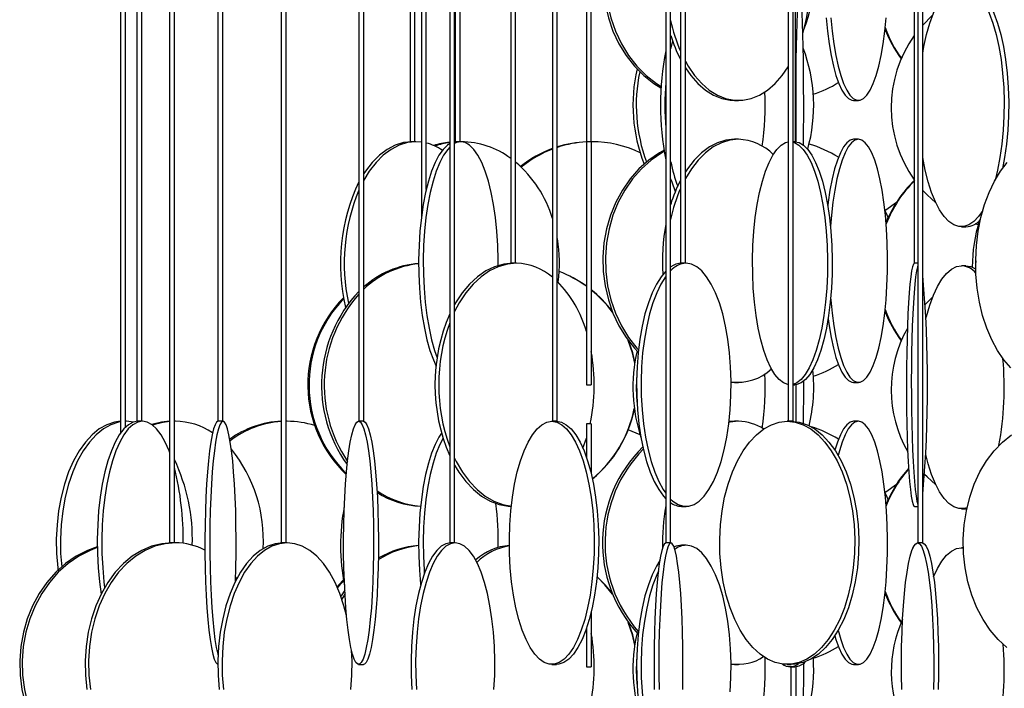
# Model space of a CAD drawing. Header units: millimetres. Extents: x 689 to 2936, y 194 to 2979.
# Tile 19 of 44: x 698 to 900, y 2307 to 2445. Entities that reach past the tile are written whole.
import ezdxf

# ---------------------------------------------------------------- set-up
doc = ezdxf.new("R2010")
doc.units = ezdxf.units.MM

msp = doc.modelspace()

# ---------------------------------------------------------------- linework, layer by layer
at = {"color": 7, "linetype": 'Continuous', "lineweight": 25}
for p, q in [((718.51, 2938.99), (718.51, 2359.6)), ((719.51, 2360.78), (719.51, 2938.99)), ((721.89, 2938.99), (721.89, 2361.99)), ((722.89, 2361.99), (722.89, 2938.99)), ((728.59, 2938.99), (728.59, 2336.99)), ((729.59, 2336.99), (729.59, 2938.99)), ((738.54, 2938.99), (738.54, 2361.99)), ((739.54, 2361.99), (739.54, 2938.99)), ((751.59, 2938.99), (751.59, 2336.99)), ((752.59, 2336.99), (752.59, 2938.99)), ((767.56, 2938.99), (767.56, 2361.99)), ((768.56, 2361.99), (768.56, 2938.99)), ((778.09, 2938.99), (778.09, 2419.49)), ((779.09, 2419.49), (779.09, 2938.99)), ((780.43, 2938.99), (780.43, 2404.04)), ((781.43, 2409.66), (781.43, 2938.99)), ((786.25, 2938.99), (786.25, 2336.99)), ((787.25, 2336.99), (787.25, 2938.99)), ((787.39, 2938.99), (787.39, 2419.49)), ((788.39, 2419.49), (788.39, 2938.99)), ((798.8, 2938.99), (798.8, 2394.49)), ((799.8, 2394.49), (799.8, 2938.99)), ((807.39, 2938.99), (807.39, 2361.99)), ((808.39, 2361.99), (808.39, 2938.99)), ((814.38, 2938.99), (814.38, 2419.49)), ((815.38, 2419.49), (815.38, 2938.99)), ((830.71, 2938.99), (830.71, 2336.99)), ((831.71, 2336.99), (831.71, 2938.99)), ((833.74, 2938.99), (833.74, 2394.49)), ((834.74, 2394.49), (834.74, 2938.99)), ((855.89, 2938.99), (855.89, 2361.99)), ((856.89, 2361.99), (856.89, 2938.99)), ((857.41, 2419.49), (857.41, 2938.99)), ((881.83, 2938.99), (881.83, 2394.49)), ((882.59, 2938.99), (882.59, 2336.99)), ((883.59, 2336.99), (883.59, 2938.99)), ((844.85, 2427.99), (845.65, 2427.99)), ((869.37, 2427.99), (870.34, 2427.99)), ((779, 2419.49), (778.09, 2419.49)), ((779.09, 2419.49), (779, 2419.49)), ((779.29, 2419.49), (779.09, 2419.49)), ((780.43, 2419.41), (779.29, 2419.49)), ((787.57, 2419.49), (787.25, 2419.47)), ((788.39, 2419.49), (787.39, 2419.49)), ((788.52, 2419.49), (788.39, 2419.49)), ((788.59, 2419.49), (788.52, 2419.49)), ((815.38, 2419.49), (814.38, 2419.49)), ((814.38, 2419.49), (814.38, 2369.49)), ((815.51, 2419.49), (815.38, 2419.49)), ((815.38, 2419.49), (815.38, 2369.49)), ((845.65, 2419.99), (844.85, 2419.99)), ((857.41, 2419.49), (856.89, 2419.49)), ((870.34, 2419.99), (869.37, 2419.99)), ((891.54, 2401.99), (892.47, 2401.99)), ((894.96, 2402.38), (894.35, 2402.57)), ((799.68, 2394.49), (798.8, 2394.49)), ((799.8, 2394.49), (799.68, 2394.49)), ((800, 2394.49), (799.8, 2394.49)), ((834.74, 2394.49), (833.74, 2394.49)), ((834.89, 2394.49), (834.74, 2394.49)), ((882.59, 2394.49), (881.83, 2394.49)), ((892.47, 2393.99), (891.54, 2393.99)), ((814.38, 2369.49), (815.38, 2369.49)), ((844.15, 2370.02), (844.85, 2369.99)), ((844.85, 2369.99), (845.65, 2369.99)), ((856.89, 2369.49), (857.23, 2369.49)), ((869.37, 2369.99), (870.34, 2369.99)), ((719.71, 2361.99), (719.51, 2361.99)), ((719.71, 2361.99), (719.51, 2361.99)), ((721.18, 2361.84), (719.71, 2361.99)), ((721.89, 2361.99), (721.89, 2361.98)), ((722.89, 2361.99), (721.89, 2361.99)), ((723.03, 2361.99), (722.89, 2361.99)), ((729.8, 2361.99), (729.59, 2361.99)), ((729.8, 2361.99), (729.59, 2361.99)), ((738.54, 2361.99), (738.54, 2361.98)), ((739.54, 2361.99), (738.54, 2361.99)), ((739.59, 2361.99), (739.54, 2361.99)), ((752.77, 2361.99), (752.59, 2361.99)), ((752.77, 2361.99), (752.59, 2361.99)), ((767.56, 2361.99), (767.5, 2361.99)), ((768.56, 2361.99), (767.56, 2361.99)), ((807.39, 2361.99), (807.25, 2361.99)), ((808.39, 2361.99), (807.39, 2361.99)), ((815.38, 2361.49), (814.38, 2361.49)), ((814.38, 2361.49), (814.38, 2354.62)), ((815.38, 2361.49), (815.38, 2351.17)), ((844.85, 2361.99), (843.72, 2361.92)), ((845.65, 2361.99), (844.85, 2361.99)), ((855.89, 2361.99), (855.7, 2361.99)), ((856.89, 2361.99), (855.89, 2361.99)), ((870.34, 2361.99), (869.37, 2361.99)), ((813.66, 2356.48), (814.38, 2358.54)), ((833.96, 2344.49), (834.89, 2344.49)), ((881.87, 2344.49), (882.59, 2344.49)), ((891.54, 2343.99), (892.47, 2343.99)), ((892.65, 2343.99), (892.47, 2343.99)), ((729.44, 2336.99), (728.59, 2336.99)), ((729.59, 2336.99), (729.44, 2336.99)), ((729.8, 2336.99), (729.59, 2336.99)), ((752.51, 2336.99), (751.59, 2336.99)), ((752.59, 2336.99), (752.51, 2336.99)), ((752.78, 2336.99), (752.59, 2336.99)), ((787.25, 2336.99), (786.25, 2336.99)), ((787.38, 2336.99), (787.25, 2336.99)), ((831.71, 2336.99), (830.71, 2336.99)), ((831.76, 2336.99), (831.71, 2336.99)), ((834.89, 2336.49), (833.96, 2336.49)), ((882.59, 2336.99), (882.52, 2336.99)), ((883.59, 2336.99), (882.59, 2336.99)), ((891.93, 2335.99), (891.54, 2335.99)), ((891.54, 2335.99), (891.93, 2335.96)), ((742.46, 2329.65), (742.19, 2330.02)), ((815.38, 2322.81), (815.38, 2311.49)), ((814.38, 2319.36), (814.38, 2311.49)), ((767.5, 2311.99), (768.5, 2311.99)), ((807.25, 2311.99), (808.19, 2311.99)), ((844.15, 2312.02), (844.85, 2311.99)), ((844.85, 2311.99), (845.65, 2311.99)), ((855.7, 2311.99), (856.53, 2311.99)), ((869.37, 2311.99), (870.34, 2311.99)), ((814.38, 2311.49), (815.38, 2311.49)), ((856.28, 2311.49), (857.23, 2311.49))]:
    msp.add_line(p, q, dxfattribs=at)
at = {"color": 7, "linetype": 'Continuous', "lineweight": 25, "flags": 128}
for points in [[(830.71, 2475.96), (829.39, 2475.23), (827.21, 2473.72), (825.19, 2471.93), (823.37, 2469.86), (821.77, 2467.56), (820.42, 2465.06), (819.33, 2462.38), (818.52, 2459.58), (817.99, 2456.68), (817.77, 2453.73), (817.84, 2450.77), (818.22, 2447.84), (818.89, 2444.98), (819.84, 2442.24), (821.06, 2439.64), (822.54, 2437.24), (824.25, 2435.05), (826.17, 2433.12), (828.28, 2431.46), (829.72, 2430.55)], [(830.71, 2475.69), (829.91, 2475.23), (827.72, 2473.72), (825.71, 2471.93), (823.89, 2469.86), (822.29, 2467.56), (820.93, 2465.06), (819.84, 2462.38), (819.03, 2459.58), (818.51, 2456.68), (818.28, 2453.73), (818.36, 2450.77), (818.73, 2447.84), (819.4, 2444.98), (820.36, 2442.24), (821.58, 2439.64), (823.06, 2437.24), (824.77, 2435.05), (826.69, 2433.12), (828.79, 2431.46), (829.74, 2430.85)], [(858.26, 2451.99), (858.17, 2451.81), (858.07, 2451.29), (857.98, 2450.42), (857.89, 2449.23), (857.8, 2447.72), (857.73, 2445.93), (857.66, 2443.86), (857.59, 2441.56), (857.54, 2439.06), (857.5, 2436.38), (857.47, 2433.58), (857.45, 2430.68), (857.44, 2427.73), (857.44, 2424.77), (857.46, 2421.84), (857.48, 2419.48)], [(859.05, 2418.79), (859.05, 2418.98), (859.07, 2421.84), (859.09, 2424.77), (859.09, 2427.73), (859.08, 2430.68), (859.06, 2433.58), (859.03, 2436.38), (858.99, 2439.06), (858.94, 2441.56), (858.87, 2443.86), (858.8, 2445.93), (858.73, 2447.72), (858.64, 2449.23), (858.55, 2450.42), (858.46, 2451.29), (858.36, 2451.81), (858.26, 2451.99)], [(883.59, 2437.7), (883.83, 2439.06), (884.39, 2441.56), (885.04, 2443.86), (885.79, 2445.93), (886.62, 2447.72), (887.52, 2449.23), (888.47, 2450.42), (889.47, 2451.29), (890.5, 2451.81), (891.54, 2451.99)], [(891.54, 2451.99), (892.58, 2451.81), (893.6, 2451.29), (894.6, 2450.42), (895.55, 2449.23), (896.45, 2447.72), (897.28, 2445.93), (898.03, 2443.86), (898.68, 2441.56), (899.24, 2439.06), (899.69, 2436.38), (900.02, 2433.58), (900.24, 2430.68), (900.33, 2427.73), (900.3, 2424.77), (900.15, 2421.84), (899.87, 2418.98), (899.48, 2416.24), (898.98, 2413.64), (898.47, 2411.61)], [(892.47, 2451.99), (893.51, 2451.81), (894.54, 2451.29), (895.54, 2450.42), (896.49, 2449.23), (897.39, 2447.72), (898.22, 2445.93), (898.96, 2443.86), (899.62, 2441.56), (900.18, 2439.06), (900.63, 2436.38), (900.96, 2433.58), (901.17, 2430.68), (901.27, 2427.73), (901.24, 2424.77), (901.08, 2421.84), (900.81, 2418.98), (900.41, 2416.24), (899.99, 2413.99)], [(883.59, 2443.49), (885.54, 2445.43), (885.62, 2445.5)], [(863.69, 2444.98), (863.96, 2442.24), (864.3, 2439.64), (864.71, 2437.24), (865.19, 2435.05), (865.73, 2433.12), (866.32, 2431.46), (866.95, 2430.11), (867.62, 2429.08), (868.31, 2428.38), (869.02, 2428.03), (869.37, 2427.99)], [(864.66, 2444.98), (864.93, 2442.24), (865.27, 2439.64), (865.68, 2437.24), (866.16, 2435.05), (866.7, 2433.12), (867.29, 2431.46), (867.93, 2430.11), (868.59, 2429.08), (869.28, 2428.38), (869.99, 2428.03), (870.7, 2428.03), (871.41, 2428.38), (872.1, 2429.08), (872.76, 2430.11), (873.4, 2431.46), (873.99, 2433.12), (874.52, 2435.05), (875, 2437.24), (875.42, 2439.64), (875.76, 2442.24), (876.03, 2444.98)], [(832.1, 2440.23), (831.81, 2439.06), (831.71, 2438.62)], [(834.74, 2436.06), (835.32, 2435.05), (836.65, 2433.12), (838.11, 2431.46), (839.67, 2430.11), (841.32, 2429.08), (843.03, 2428.38), (844.77, 2428.03), (846.53, 2428.03), (848.28, 2428.38), (849.99, 2429.08), (851.63, 2430.11), (853.2, 2431.46), (854.65, 2433.12), (855.89, 2434.9)], [(834.74, 2434.69), (835.85, 2433.12), (837.31, 2431.46), (838.87, 2430.11), (840.52, 2429.08), (842.23, 2428.38), (843.97, 2428.03), (844.85, 2427.99)], [(779.29, 2419.49), (777.55, 2419.31), (775.84, 2418.79), (774.17, 2417.92), (772.58, 2416.73), (771.08, 2415.22), (769.7, 2413.43), (768.56, 2411.57)], [(778.48, 2419.49), (776.74, 2419.31), (775.03, 2418.79), (773.36, 2417.92), (771.77, 2416.73), (770.27, 2415.22), (768.89, 2413.43), (768.56, 2412.93)], [(788.52, 2419.49), (787.61, 2419.31), (787.25, 2419.15)], [(796.25, 2394.05), (796.24, 2395.23), (796.16, 2398.18), (795.97, 2401.08), (795.68, 2403.88), (795.29, 2406.56), (794.8, 2409.06), (794.22, 2411.36), (793.56, 2413.43), (792.84, 2415.22), (792.05, 2416.73), (791.21, 2417.92), (790.34, 2418.79), (789.43, 2419.31), (788.52, 2419.49)], [(845.65, 2419.99), (843.9, 2419.81), (842.17, 2419.29), (840.49, 2418.42), (838.88, 2417.23), (837.37, 2415.72), (835.97, 2413.93), (834.74, 2411.92)], [(844.85, 2419.99), (843.09, 2419.81), (841.36, 2419.29), (839.68, 2418.42), (838.08, 2417.23), (836.56, 2415.72), (835.17, 2413.93), (834.74, 2413.28)], [(855.89, 2369.52), (855.82, 2369.53), (854.92, 2369.88), (854.03, 2370.58), (853.17, 2371.61), (852.35, 2372.96), (851.59, 2374.62), (850.9, 2376.55), (850.28, 2378.74), (849.75, 2381.14), (849.31, 2383.74), (848.96, 2386.48), (848.72, 2389.34), (848.59, 2392.27), (848.56, 2395.23), (848.64, 2398.18), (848.83, 2401.08), (849.12, 2403.88), (849.52, 2406.56), (850.01, 2409.06), (850.58, 2411.36), (851.24, 2413.43), (851.97, 2415.22), (852.75, 2416.73), (853.59, 2417.92), (854.47, 2418.79), (855.37, 2419.31), (855.89, 2419.46)], [(856.89, 2419.41), (857.2, 2419.31), (858.1, 2418.79), (858.97, 2417.92), (859.81, 2416.73), (860.6, 2415.22), (861.33, 2413.43), (861.98, 2411.36), (862.56, 2409.06), (863.05, 2406.56), (863.44, 2403.88), (863.73, 2401.08), (863.92, 2398.18), (864, 2395.23), (863.98, 2392.27), (863.84, 2389.34), (863.6, 2386.48), (863.26, 2383.74), (862.82, 2381.14), (862.28, 2378.74), (861.66, 2376.55), (860.97, 2374.62), (860.21, 2372.96), (859.4, 2371.61), (858.54, 2370.58), (857.65, 2369.88), (856.89, 2369.57)], [(857.23, 2419.49), (858.15, 2419.31), (859.05, 2418.79), (859.92, 2417.92), (860.76, 2416.73), (861.55, 2415.22), (862.28, 2413.43), (862.93, 2411.36), (863.51, 2409.06), (864, 2406.56), (864.39, 2403.88), (864.69, 2401.08), (864.87, 2398.18), (864.96, 2395.23), (864.93, 2392.27), (864.79, 2389.34), (864.55, 2386.48), (864.21, 2383.74), (863.77, 2381.14), (863.23, 2378.74), (862.61, 2376.55), (861.92, 2374.62), (861.16, 2372.96), (860.35, 2371.61), (859.49, 2370.58), (858.6, 2369.88), (857.69, 2369.53), (857.23, 2369.49)], [(869.37, 2419.99), (868.66, 2419.81), (867.96, 2419.29), (867.28, 2418.42), (866.63, 2417.23), (866.02, 2415.72), (865.46, 2413.93), (864.95, 2411.86), (864.5, 2409.56), (864.12, 2407.06), (864.03, 2406.37)], [(870.34, 2419.99), (869.63, 2419.81), (868.93, 2419.29), (868.26, 2418.42), (867.6, 2417.23), (866.99, 2415.72), (866.43, 2413.93), (865.92, 2411.86), (865.47, 2409.56), (865.09, 2407.06), (864.78, 2404.38), (864.59, 2402.1)], [(864.63, 2387.31), (864.66, 2386.98), (864.93, 2384.24), (865.27, 2381.64), (865.68, 2379.24), (866.16, 2377.05), (866.7, 2375.12), (867.29, 2373.46), (867.93, 2372.11), (868.59, 2371.08), (869.28, 2370.38), (869.99, 2370.03), (870.7, 2370.03), (871.41, 2370.38), (872.1, 2371.08), (872.76, 2372.11), (873.4, 2373.46), (873.99, 2375.12), (874.52, 2377.05), (875, 2379.24), (875.42, 2381.64), (875.76, 2384.24), (876.03, 2386.98), (876.22, 2389.84), (876.32, 2392.77), (876.34, 2395.73), (876.28, 2398.68), (876.13, 2401.58), (875.9, 2404.38), (875.6, 2407.06), (875.22, 2409.56), (874.77, 2411.86), (874.26, 2413.93), (873.7, 2415.72), (873.08, 2417.23), (872.43, 2418.42), (871.75, 2419.29), (871.05, 2419.81), (870.34, 2419.99), (870.34, 2419.99)], [(786.25, 2419.12), (785.76, 2418.79), (784.88, 2417.92), (784.04, 2416.73), (783.25, 2415.22), (782.53, 2413.43), (781.87, 2411.36), (781.29, 2409.06), (780.8, 2406.56), (780.41, 2403.88), (780.12, 2401.08), (779.93, 2398.18), (779.85, 2395.23), (779.88, 2392.27), (780.01, 2389.34), (780.25, 2386.48), (780.6, 2383.74), (781.04, 2381.14), (781.57, 2378.74), (782.19, 2376.55), (782.88, 2374.62), (783.44, 2373.36)], [(786.25, 2418.38), (785.83, 2417.92), (784.99, 2416.73), (784.21, 2415.22), (783.48, 2413.43), (782.82, 2411.36), (782.24, 2409.06), (781.76, 2406.56), (781.36, 2403.88), (781.07, 2401.08), (780.88, 2398.18), (780.8, 2395.23), (780.83, 2392.27), (780.96, 2389.34), (781.2, 2386.48), (781.55, 2383.74), (781.99, 2381.14), (782.52, 2378.74), (783.14, 2376.55), (783.65, 2375.07)], [(830.35, 2417.77), (829.39, 2417.23), (827.21, 2415.72), (825.19, 2413.93), (823.37, 2411.86), (821.77, 2409.56), (820.42, 2407.06), (819.33, 2404.38), (818.52, 2401.58), (817.99, 2398.68), (817.77, 2395.73), (817.84, 2392.77), (818.22, 2389.84), (818.89, 2386.98), (819.84, 2384.24), (821.06, 2381.64), (822.54, 2379.24), (824.25, 2377.05), (825.04, 2376.2)], [(830.39, 2417.51), (829.91, 2417.23), (827.72, 2415.72), (825.71, 2413.93), (823.89, 2411.86), (822.29, 2409.56), (820.93, 2407.06), (819.84, 2404.38), (819.03, 2401.58), (818.51, 2398.68), (818.28, 2395.73), (818.36, 2392.77), (818.73, 2389.84), (819.4, 2386.98), (820.36, 2384.24), (821.58, 2381.64), (823.06, 2379.24), (824.77, 2377.05), (825.09, 2376.69)], [(895.95, 2405.36), (895.08, 2404.11), (894.11, 2403.08), (893.09, 2402.38), (892.06, 2402.03), (891.01, 2402.03), (889.98, 2402.38), (888.97, 2403.08), (887.99, 2404.11), (887.06, 2405.46), (886.2, 2407.12), (885.41, 2409.05), (884.7, 2411.24), (884.1, 2413.64), (883.59, 2416.24), (883.59, 2416.27)], [(901.71, 2372.96), (900.26, 2374.62), (898.94, 2376.55), (897.77, 2378.74), (896.75, 2381.14), (895.91, 2383.74), (895.26, 2386.48), (894.8, 2389.34), (894.54, 2392.27), (894.49, 2395.23), (894.65, 2398.18), (895.01, 2401.08), (895.56, 2403.88), (896.31, 2406.56), (897.24, 2409.06), (898.34, 2411.36), (899.59, 2413.43), (900.97, 2415.22)], [(831.71, 2411.89), (831.93, 2411.24), (832.67, 2409.25)], [(886.29, 2406.91), (884.48, 2408.55), (883.59, 2409.49)], [(875.82, 2405.37), (875.96, 2405.46), (878.2, 2407.07)], [(876.45, 2403.84), (876.24, 2404.38), (875.8, 2405.41)], [(894.49, 2394.97), (894.46, 2394.23), (894.46, 2393.34)], [(800, 2394.49), (798.11, 2394.31), (796.25, 2393.79), (794.44, 2392.92), (792.7, 2391.73), (791.07, 2390.22), (789.57, 2388.43), (788.21, 2386.36), (787.25, 2384.56)], [(799.24, 2394.49), (797.35, 2394.31), (795.48, 2393.79), (793.67, 2392.92), (791.94, 2391.73), (790.3, 2390.22), (788.8, 2388.43), (787.44, 2386.36), (787.25, 2386.03)], [(830.71, 2392.9), (829.73, 2391.73), (828.79, 2390.22), (827.91, 2388.43), (827.13, 2386.36), (826.43, 2384.06), (825.85, 2381.56), (825.38, 2378.88), (825.03, 2376.08), (824.8, 2373.18), (824.7, 2370.23), (824.73, 2367.27), (824.9, 2364.34), (825.19, 2361.48), (825.6, 2358.74), (826.13, 2356.14), (826.77, 2353.74), (827.51, 2351.55), (828.34, 2349.62), (829.25, 2347.96), (830.23, 2346.61), (830.71, 2346.07)], [(831.71, 2346), (832.19, 2345.58), (833.25, 2344.88), (834.34, 2344.53), (835.44, 2344.53), (836.53, 2344.88), (837.6, 2345.58), (838.63, 2346.61), (839.6, 2347.96), (840.51, 2349.62), (841.34, 2351.55), (842.09, 2353.74), (842.73, 2356.14), (843.26, 2358.74), (843.67, 2361.48), (843.96, 2364.34), (844.12, 2367.27), (844.15, 2370.23), (844.05, 2373.18), (843.83, 2376.08), (843.48, 2378.88), (843, 2381.56), (842.42, 2384.06), (841.73, 2386.36), (840.94, 2388.43), (840.07, 2390.22), (839.12, 2391.73), (838.12, 2392.92), (837.07, 2393.79), (835.99, 2394.31), (834.89, 2394.49), (834.89, 2394.49)], [(881.87, 2394.49), (881.67, 2394.31), (881.48, 2393.79), (881.3, 2392.92), (881.12, 2391.73), (880.95, 2390.22), (880.8, 2388.43), (880.66, 2386.36), (880.54, 2384.06), (880.43, 2381.56), (880.35, 2378.88), (880.29, 2376.08), (880.25, 2373.18), (880.23, 2370.23), (880.24, 2367.27), (880.27, 2364.34), (880.32, 2361.48), (880.39, 2358.74), (880.48, 2356.14), (880.6, 2353.74), (880.73, 2351.55), (880.87, 2349.62), (881.04, 2347.96), (881.21, 2346.61), (881.39, 2345.58), (881.58, 2344.88), (881.77, 2344.53), (881.87, 2344.49)], [(882.59, 2394.12), (882.48, 2393.79), (882.3, 2392.92), (882.12, 2391.73), (881.95, 2390.22), (881.8, 2388.43), (881.66, 2386.36), (881.54, 2384.06), (881.43, 2381.56), (881.35, 2378.88), (881.29, 2376.08), (881.25, 2373.18), (881.23, 2370.23), (881.24, 2367.27), (881.26, 2364.34), (881.32, 2361.48), (881.39, 2358.74), (881.48, 2356.14), (881.59, 2353.74), (881.73, 2351.55), (881.87, 2349.62), (882.03, 2347.96), (882.21, 2346.61), (882.39, 2345.58), (882.58, 2344.88), (882.59, 2344.85)], [(884.24, 2382.97), (884.39, 2383.56), (885.04, 2385.86), (885.79, 2387.93), (886.62, 2389.72), (887.52, 2391.23), (888.47, 2392.42), (889.47, 2393.29), (890.5, 2393.81), (891.54, 2393.99)], [(892.47, 2393.99), (893.51, 2393.81), (894.46, 2393.34)], [(830.71, 2391.8), (830.66, 2391.73), (829.72, 2390.22), (828.84, 2388.43), (828.06, 2386.36), (827.36, 2384.06), (826.78, 2381.56), (826.31, 2378.88), (825.95, 2376.08), (825.73, 2373.18), (825.63, 2370.23), (825.66, 2367.27), (825.82, 2364.34), (826.11, 2361.48), (826.53, 2358.74), (827.06, 2356.14), (827.7, 2353.74), (828.44, 2351.55), (829.27, 2349.62), (830.18, 2347.96), (830.71, 2347.17)], [(884.09, 2386.03), (885.54, 2387.43), (885.62, 2387.5)], [(864.1, 2383.04), (864.3, 2381.64), (864.71, 2379.24), (865.19, 2377.05), (865.73, 2375.12), (866.32, 2373.46), (866.95, 2372.11), (867.62, 2371.08), (868.31, 2370.38), (869.02, 2370.03), (869.37, 2369.99)], [(824.32, 2373.93), (823.83, 2376.08), (823, 2378.6)], [(824.34, 2374.13), (823.9, 2376.08), (823.13, 2378.42)], [(857.44, 2369.5), (857.44, 2366.77), (857.46, 2363.84), (857.47, 2361.93)], [(859.05, 2361.57), (859.07, 2363.84), (859.09, 2366.77), (859.09, 2369.73), (859.09, 2370.22)], [(718.51, 2361.98), (717.26, 2361.81), (715.68, 2361.29), (714.14, 2360.42), (712.67, 2359.23), (711.28, 2357.72), (710, 2355.93), (708.85, 2353.86), (707.83, 2351.56), (706.98, 2349.06), (706.28, 2346.38), (705.77, 2343.58), (705.44, 2340.68), (705.29, 2337.73), (705.34, 2334.77), (705.58, 2331.84), (705.64, 2331.36)], [(718.51, 2361.89), (718.1, 2361.81), (716.52, 2361.29), (714.98, 2360.42), (713.51, 2359.23), (712.12, 2357.72), (710.84, 2355.93), (709.69, 2353.86), (708.67, 2351.56), (707.82, 2349.06), (707.12, 2346.38), (706.61, 2343.58), (706.28, 2340.68), (706.13, 2337.73), (706.18, 2334.77), (706.4, 2332.05)], [(722.09, 2361.99), (721.1, 2361.81), (720.12, 2361.29), (719.17, 2360.42), (718.26, 2359.23), (717.41, 2357.72), (716.62, 2355.93), (715.91, 2353.86), (715.28, 2351.56), (714.76, 2349.06), (714.33, 2346.38), (714.01, 2343.58), (713.81, 2340.68), (713.72, 2337.73), (713.75, 2334.77), (713.89, 2331.84), (714.16, 2328.98), (714.5, 2326.43)], [(723.03, 2361.99), (722.04, 2361.81), (721.06, 2361.29), (720.11, 2360.42), (719.21, 2359.23), (718.35, 2357.72), (717.56, 2355.93), (716.85, 2353.86), (716.23, 2351.56), (715.7, 2349.06), (715.27, 2346.38), (714.95, 2343.58), (714.75, 2340.68), (714.66, 2337.73), (714.69, 2334.77), (714.84, 2331.84), (715.1, 2328.98), (715.24, 2327.8)], [(728.59, 2355.66), (728.49, 2355.93), (727.7, 2357.72), (726.85, 2359.23), (725.94, 2360.42), (724.99, 2361.29), (724.02, 2361.81), (723.03, 2361.99)], [(728.59, 2361.98), (726.97, 2361.81), (724.95, 2361.32)], [(738.59, 2361.99), (738.27, 2361.81), (737.96, 2361.29), (737.65, 2360.42), (737.36, 2359.23), (737.08, 2357.72), (736.82, 2355.93), (736.59, 2353.86), (736.39, 2351.56), (736.22, 2349.06), (736.08, 2346.38), (735.98, 2343.58), (735.91, 2340.68), (735.88, 2337.73), (735.89, 2334.77), (735.94, 2331.84), (736.02, 2328.98), (736.15, 2326.24), (736.3, 2323.64), (736.49, 2321.24), (736.71, 2319.05), (736.95, 2317.12), (737.22, 2315.46), (737.5, 2314.11), (737.8, 2313.08), (738.12, 2312.38), (738.43, 2312.03), (738.55, 2311.99)], [(739.59, 2361.99), (739.27, 2361.81), (738.95, 2361.29), (738.64, 2360.42), (738.35, 2359.23), (738.07, 2357.72), (737.82, 2355.93), (737.59, 2353.86), (737.38, 2351.56), (737.21, 2349.06), (737.08, 2346.38), (736.97, 2343.58), (736.91, 2340.68), (736.88, 2337.73), (736.89, 2334.77), (736.93, 2331.84), (737.02, 2328.98), (737.14, 2326.24), (737.3, 2323.64), (737.48, 2321.24), (737.7, 2319.05), (737.94, 2317.12), (738.21, 2315.46), (738.5, 2314.11), (738.58, 2313.77)], [(742.16, 2329.07), (742.24, 2331.84), (742.29, 2334.77), (742.3, 2337.73), (742.27, 2340.68), (742.21, 2343.58), (742.1, 2346.38), (741.96, 2349.06), (741.79, 2351.56), (741.59, 2353.86), (741.36, 2355.93), (741.1, 2357.72), (740.83, 2359.23), (740.53, 2360.42), (740.23, 2361.29), (739.91, 2361.81), (739.59, 2361.99)], [(767.5, 2361.99), (767.87, 2361.81), (768.23, 2361.29), (768.58, 2360.42), (768.91, 2359.23), (769.23, 2357.72), (769.52, 2355.93), (769.78, 2353.86), (770.01, 2351.56), (770.21, 2349.06), (770.37, 2346.38), (770.49, 2343.58), (770.56, 2340.68), (770.59, 2337.73), (770.58, 2334.77), (770.53, 2331.84), (770.43, 2328.98), (770.29, 2326.24), (770.12, 2323.64), (769.9, 2321.24), (769.66, 2319.05), (769.38, 2317.12), (769.08, 2315.46), (768.75, 2314.11), (768.41, 2313.08), (768.05, 2312.38), (767.69, 2312.03), (767.32, 2312.03), (766.96, 2312.38), (766.6, 2313.08), (766.26, 2314.11), (765.93, 2315.46), (765.63, 2317.12), (765.35, 2319.05), (765.1, 2321.24), (764.89, 2323.64), (764.71, 2326.24), (764.57, 2328.98), (764.48, 2331.84), (764.42, 2334.77), (764.41, 2337.73), (764.45, 2340.68), (764.52, 2343.58), (764.64, 2346.38), (764.8, 2349.06), (764.99, 2351.56), (765.22, 2353.86), (765.48, 2355.93), (765.78, 2357.72), (766.09, 2359.23), (766.43, 2360.42), (766.78, 2361.29), (767.14, 2361.81), (767.5, 2361.99)], [(768.5, 2361.99), (768.86, 2361.81), (769.22, 2361.29), (769.57, 2360.42), (769.91, 2359.23), (770.22, 2357.72), (770.51, 2355.93), (770.78, 2353.86), (771.01, 2351.56), (771.2, 2349.06), (771.36, 2346.38), (771.48, 2343.58), (771.55, 2340.68), (771.59, 2337.73), (771.57, 2334.77), (771.52, 2331.84), (771.42, 2328.98), (771.29, 2326.24), (771.11, 2323.64), (770.9, 2321.24), (770.65, 2319.05), (770.37, 2317.12), (770.07, 2315.46), (769.74, 2314.11), (769.4, 2313.08), (769.04, 2312.38), (768.68, 2312.03), (768.5, 2311.99)], [(807.25, 2361.99), (808.28, 2361.81), (809.3, 2361.29), (810.29, 2360.42), (811.24, 2359.23), (812.13, 2357.72), (812.95, 2355.93), (813.69, 2353.86), (814.34, 2351.56), (814.9, 2349.06), (815.34, 2346.38), (815.67, 2343.58), (815.89, 2340.68), (815.98, 2337.73), (815.95, 2334.77), (815.79, 2331.84), (815.52, 2328.98), (815.13, 2326.24), (814.63, 2323.64), (814.03, 2321.24), (813.33, 2319.05), (812.55, 2317.12), (811.69, 2315.46), (810.77, 2314.11), (809.8, 2313.08), (808.8, 2312.38), (807.77, 2312.03), (806.73, 2312.03), (805.71, 2312.38), (804.7, 2313.08), (803.73, 2314.11), (802.81, 2315.46), (801.95, 2317.12), (801.17, 2319.05), (800.47, 2321.24), (799.87, 2323.64), (799.37, 2326.24), (798.98, 2328.98), (798.71, 2331.84), (798.56, 2334.77), (798.53, 2337.73), (798.62, 2340.68), (798.83, 2343.58), (799.16, 2346.38), (799.61, 2349.06), (800.16, 2351.56), (800.81, 2353.86), (801.55, 2355.93), (802.38, 2357.72), (803.27, 2359.23), (804.21, 2360.42), (805.2, 2361.29), (806.22, 2361.81), (807.25, 2361.99)], [(808.19, 2361.99), (809.22, 2361.81), (810.24, 2361.29), (811.23, 2360.42), (812.17, 2359.23), (813.07, 2357.72), (813.89, 2355.93), (814.63, 2353.86), (815.28, 2351.56), (815.83, 2349.06), (816.28, 2346.38), (816.61, 2343.58), (816.82, 2340.68), (816.91, 2337.73), (816.88, 2334.77), (816.73, 2331.84), (816.46, 2328.98), (816.07, 2326.24), (815.57, 2323.64), (814.97, 2321.24), (814.27, 2319.05), (813.49, 2317.12), (812.63, 2315.46), (811.71, 2314.11), (810.74, 2313.08), (809.73, 2312.38), (808.71, 2312.03), (808.19, 2311.99)], [(855.7, 2361.99), (857.34, 2361.81), (858.96, 2361.29), (860.54, 2360.42), (862.04, 2359.23), (863.46, 2357.72), (864.77, 2355.93), (865.95, 2353.86), (866.99, 2351.56), (867.87, 2349.06), (868.58, 2346.38), (869.1, 2343.58), (869.44, 2340.68), (869.59, 2337.73), (869.54, 2334.77), (869.3, 2331.84), (868.86, 2328.98), (868.24, 2326.24), (867.45, 2323.64), (866.49, 2321.24), (865.38, 2319.05), (864.13, 2317.12), (862.77, 2315.46), (861.3, 2314.11), (859.76, 2313.08), (858.16, 2312.38), (856.52, 2312.03), (854.88, 2312.03), (853.24, 2312.38), (851.64, 2313.08), (850.1, 2314.11), (848.63, 2315.46), (847.27, 2317.12), (846.02, 2319.05), (844.91, 2321.24), (843.95, 2323.64), (843.15, 2326.24), (842.53, 2328.98), (842.1, 2331.84), (841.86, 2334.77), (841.81, 2337.73), (841.95, 2340.68), (842.29, 2343.58), (842.82, 2346.38), (843.53, 2349.06), (844.41, 2351.56), (845.45, 2353.86), (846.63, 2355.93), (847.94, 2357.72), (849.35, 2359.23), (850.86, 2360.42), (852.43, 2361.29), (854.05, 2361.81), (855.7, 2361.99)], [(845.65, 2361.99), (843.9, 2361.81), (843.7, 2361.77)], [(856.53, 2361.99), (858.17, 2361.81), (859.79, 2361.29), (861.37, 2360.42), (862.88, 2359.23), (864.29, 2357.72), (865.6, 2355.93), (866.78, 2353.86), (867.82, 2351.56), (868.7, 2349.06), (869.41, 2346.38), (869.93, 2343.58), (870.27, 2340.68), (870.42, 2337.73), (870.37, 2334.77), (870.13, 2331.84), (869.69, 2328.98), (869.08, 2326.24), (868.28, 2323.64), (867.32, 2321.24), (866.21, 2319.05), (864.96, 2317.12), (863.6, 2315.46), (862.13, 2314.11), (860.59, 2313.08), (858.99, 2312.38), (857.35, 2312.03), (856.53, 2311.99)], [(869.37, 2361.99), (868.66, 2361.81), (867.96, 2361.29), (867.28, 2360.42), (866.63, 2359.23), (866.02, 2357.72), (865.5, 2356.08)], [(870.34, 2361.99), (869.63, 2361.81), (868.93, 2361.29), (868.26, 2360.42), (867.6, 2359.23), (866.99, 2357.72), (866.43, 2355.93), (866.18, 2354.98)], [(866.18, 2319), (866.7, 2317.12), (867.29, 2315.46), (867.93, 2314.11), (868.59, 2313.08), (869.28, 2312.38), (869.99, 2312.03), (870.7, 2312.03), (871.41, 2312.38), (872.1, 2313.08), (872.76, 2314.11), (873.4, 2315.46), (873.99, 2317.12), (874.52, 2319.05), (875, 2321.24), (875.42, 2323.64), (875.76, 2326.24), (876.03, 2328.98), (876.22, 2331.84), (876.32, 2334.77), (876.34, 2337.73), (876.28, 2340.68), (876.13, 2343.58), (875.9, 2346.38), (875.6, 2349.06), (875.22, 2351.56), (874.77, 2353.86), (874.26, 2355.93), (873.7, 2357.72), (873.08, 2359.23), (872.43, 2360.42), (871.75, 2361.29), (871.05, 2361.81), (870.34, 2361.99), (870.34, 2361.99)], [(784.57, 2359.53), (784.04, 2358.73), (783.25, 2357.22), (782.53, 2355.43), (781.87, 2353.36), (781.29, 2351.06), (780.8, 2348.56), (780.41, 2345.88), (780.12, 2343.08), (779.93, 2340.18), (779.85, 2337.23), (779.88, 2334.27), (780.01, 2331.34), (780.25, 2328.48), (780.27, 2328.32)], [(784.87, 2358.52), (784.21, 2357.22), (783.48, 2355.43), (782.82, 2353.36), (782.24, 2351.06), (781.76, 2348.56), (781.36, 2345.88), (781.07, 2343.08), (780.88, 2340.18), (780.8, 2337.23), (780.83, 2334.27), (780.96, 2331.34), (781.01, 2330.63)], [(825.41, 2359.22), (823.79, 2359.92), (823, 2360.21)], [(900.92, 2315.46), (899.12, 2317.12), (897.47, 2319.05), (896.01, 2321.24), (894.74, 2323.64), (893.7, 2326.24), (892.88, 2328.98), (892.31, 2331.84), (891.99, 2334.77), (891.92, 2337.73), (892.12, 2340.68), (892.56, 2343.58), (893.26, 2346.38), (894.19, 2349.06), (895.35, 2351.56), (896.72, 2353.86), (898.27, 2355.93), (900, 2357.72), (901.87, 2359.23)], [(728.59, 2355.89), (728.57, 2355.93), (728.37, 2356.24)], [(787.25, 2354.42), (787.59, 2353.74), (788.87, 2351.55), (790.3, 2349.62), (791.87, 2347.96), (793.56, 2346.61), (795.34, 2345.58), (797.18, 2344.88), (798.93, 2344.54)], [(892.7, 2344.21), (892.06, 2344.03), (891.01, 2344.03), (889.98, 2344.38), (888.97, 2345.08), (887.99, 2346.11), (887.06, 2347.46), (886.2, 2349.12), (885.41, 2351.05), (884.7, 2353.24), (884.21, 2355.16)], [(787.25, 2352.95), (788.1, 2351.55), (789.54, 2349.62), (791.11, 2347.96), (792.79, 2346.61), (794.57, 2345.58), (796.41, 2344.88), (798.29, 2344.53), (798.92, 2344.49)], [(886.29, 2348.91), (884.48, 2350.55), (883.97, 2351.07)], [(875.8, 2347.36), (875.96, 2347.46), (878.2, 2349.07)], [(876.45, 2345.84), (876.24, 2346.38), (875.8, 2347.41)], [(713.72, 2336.16), (711.72, 2335.42), (709.4, 2334.23), (707.21, 2332.72), (705.19, 2330.93), (703.37, 2328.86), (701.77, 2326.56), (700.41, 2324.06), (699.32, 2321.38), (698.51, 2318.58), (697.99, 2315.68), (697.76, 2312.73), (697.84, 2309.77), (698.21, 2306.84), (698.88, 2303.98), (699.83, 2301.24), (701.06, 2298.64), (702.54, 2296.24), (704.26, 2294.05), (706.18, 2292.12), (708.29, 2290.46), (710.55, 2289.11), (712.93, 2288.08), (714.24, 2287.66)], [(729.1, 2336.99), (726.99, 2336.81), (724.9, 2336.29), (722.87, 2335.42), (720.93, 2334.23), (719.11, 2332.72), (717.42, 2330.93), (715.9, 2328.86), (714.57, 2326.56), (713.44, 2324.06), (712.52, 2321.38), (711.85, 2318.58), (711.41, 2315.68), (711.22, 2312.73), (711.28, 2309.77), (711.6, 2306.84)], [(729.8, 2336.99), (727.69, 2336.81), (725.6, 2336.29), (723.57, 2335.42), (721.63, 2334.23), (719.81, 2332.72), (718.12, 2330.93), (716.6, 2328.86), (715.27, 2326.56), (714.13, 2324.06), (713.22, 2321.38), (712.54, 2318.58), (712.11, 2315.68), (711.92, 2312.73), (711.98, 2309.77), (712.3, 2306.84)], [(751.93, 2336.99), (750.35, 2336.81), (748.79, 2336.29), (747.27, 2335.42), (745.82, 2334.23), (744.46, 2332.72), (743.2, 2330.93), (742.06, 2328.86), (741.06, 2326.56), (740.21, 2324.06), (739.53, 2321.38), (739.02, 2318.58), (738.7, 2315.68), (738.56, 2312.73), (738.6, 2309.77), (738.84, 2306.84)], [(752.78, 2336.99), (751.19, 2336.81), (749.63, 2336.29), (748.12, 2335.42), (746.67, 2334.23), (745.3, 2332.72), (744.04, 2330.93), (742.9, 2328.86), (741.9, 2326.56), (741.06, 2324.06), (740.38, 2321.38), (739.87, 2318.58), (739.54, 2315.68), (739.4, 2312.73), (739.45, 2309.77), (739.68, 2306.84)], [(765.02, 2322.05), (764.49, 2324.06), (763.65, 2326.56), (762.65, 2328.86), (761.51, 2330.93), (760.25, 2332.72), (758.89, 2334.23), (757.43, 2335.42), (755.92, 2336.29), (754.36, 2336.81), (752.78, 2336.99)], [(786.44, 2336.99), (785.47, 2336.81), (784.52, 2336.29), (783.6, 2335.42), (782.72, 2334.23), (781.89, 2332.72), (781.12, 2330.93), (780.43, 2328.86), (779.82, 2326.56), (779.3, 2324.06), (778.89, 2321.38), (778.58, 2318.58), (778.38, 2315.68), (778.29, 2312.73), (778.32, 2309.77), (778.46, 2306.84)], [(787.38, 2336.99), (786.42, 2336.81), (785.47, 2336.29), (784.55, 2335.42), (783.66, 2334.23), (782.83, 2332.72), (782.06, 2330.93), (781.37, 2328.86), (780.76, 2326.56), (780.25, 2324.06), (779.83, 2321.38), (779.52, 2318.58), (779.32, 2315.68), (779.24, 2312.73), (779.27, 2309.77), (779.41, 2306.84)], [(795.36, 2306.84), (795.5, 2309.77), (795.53, 2312.73), (795.44, 2315.68), (795.25, 2318.58), (794.94, 2321.38), (794.52, 2324.06), (794.01, 2326.56), (793.4, 2328.86), (792.7, 2330.93), (791.94, 2332.72), (791.11, 2334.23), (790.22, 2335.42), (789.3, 2336.29), (788.35, 2336.81), (787.38, 2336.99)], [(830.77, 2336.99), (830.47, 2336.81), (830.18, 2336.29), (829.9, 2335.42), (829.63, 2334.23), (829.38, 2332.72), (829.15, 2330.93), (828.94, 2328.86), (828.75, 2326.56), (828.6, 2324.06), (828.47, 2321.38), (828.37, 2318.58), (828.31, 2315.68), (828.29, 2312.73), (828.3, 2309.77), (828.34, 2306.84)], [(831.76, 2336.99), (831.47, 2336.81), (831.18, 2336.29), (830.9, 2335.42), (830.63, 2334.23), (830.38, 2332.72), (830.14, 2330.93), (829.93, 2328.86), (829.75, 2326.56), (829.59, 2324.06), (829.46, 2321.38), (829.37, 2318.58), (829.31, 2315.68), (829.28, 2312.73), (829.29, 2309.77), (829.34, 2306.84)], [(834.19, 2306.84), (834.23, 2309.77), (834.24, 2312.73), (834.21, 2315.68), (834.15, 2318.58), (834.06, 2321.38), (833.93, 2324.06), (833.78, 2326.56), (833.59, 2328.86), (833.38, 2330.93), (833.15, 2332.72), (832.89, 2334.23), (832.62, 2335.42), (832.34, 2336.29), (832.05, 2336.81), (831.76, 2336.99)], [(833.96, 2336.49), (832.87, 2336.31), (832.4, 2336.13)], [(843.96, 2306.34), (844.12, 2309.27), (844.15, 2312.23), (844.05, 2315.18), (843.83, 2318.08), (843.48, 2320.88), (843, 2323.56), (842.42, 2326.06), (841.73, 2328.36), (840.94, 2330.43), (840.07, 2332.22), (839.12, 2333.73), (838.12, 2334.92), (837.07, 2335.79), (835.99, 2336.31), (834.89, 2336.49), (834.89, 2336.49)], [(879.27, 2306.84), (879.21, 2309.77), (879.2, 2312.73), (879.24, 2315.68), (879.32, 2318.58), (879.44, 2321.38), (879.61, 2324.06), (879.82, 2326.56), (880.07, 2328.86), (880.35, 2330.93), (880.67, 2332.72), (881.01, 2334.23), (881.37, 2335.42), (881.74, 2336.29), (882.13, 2336.81), (882.52, 2336.99)], [(882.52, 2336.99), (882.92, 2336.81), (883.31, 2336.29), (883.68, 2335.42), (884.04, 2334.23), (884.38, 2332.72), (884.7, 2330.93), (884.98, 2328.86), (885.23, 2326.56), (885.44, 2324.06), (885.61, 2321.38), (885.73, 2318.58), (885.81, 2315.68), (885.85, 2312.73), (885.84, 2309.77), (885.78, 2306.84)], [(883.52, 2336.99), (883.91, 2336.81), (884.3, 2336.29), (884.67, 2335.42), (885.03, 2334.23), (885.37, 2332.72), (885.69, 2330.93), (885.97, 2328.86), (886.22, 2326.56), (886.43, 2324.06), (886.6, 2321.38), (886.72, 2318.58), (886.8, 2315.68), (886.84, 2312.73), (886.83, 2309.77), (886.77, 2306.84)], [(713.72, 2336), (712.24, 2335.42), (709.91, 2334.23), (707.73, 2332.72), (705.71, 2330.93), (703.89, 2328.86), (702.29, 2326.56), (700.93, 2324.06), (699.84, 2321.38), (699.02, 2318.58), (698.5, 2315.68), (698.28, 2312.73), (698.35, 2309.77), (698.73, 2306.84), (699.4, 2303.98), (700.35, 2301.24), (701.58, 2298.64), (703.06, 2296.24), (704.77, 2294.05), (706.69, 2292.12), (708.8, 2290.46), (711.06, 2289.11), (713.44, 2288.08), (714.25, 2287.81)], [(885.82, 2330), (886.62, 2331.72), (887.52, 2333.23), (888.47, 2334.42), (889.47, 2335.29), (890.5, 2335.81), (891.54, 2335.99)], [(829.48, 2333.37), (828.79, 2332.22), (827.91, 2330.43), (827.13, 2328.36), (826.43, 2326.06), (825.85, 2323.56), (825.38, 2320.88), (825.03, 2318.08), (824.8, 2315.18), (824.7, 2312.23), (824.73, 2309.27), (824.9, 2306.34), (825.19, 2303.48), (825.6, 2300.74), (826.13, 2298.14), (826.77, 2295.74), (827.51, 2293.55), (828.34, 2291.62), (829.25, 2289.96), (829.74, 2289.24)], [(819.68, 2326.63), (818.24, 2328.36), (816.57, 2330.02)], [(829.18, 2331.16), (828.84, 2330.43), (828.06, 2328.36), (827.36, 2326.06), (826.78, 2323.56), (826.31, 2320.88), (825.95, 2318.08), (825.73, 2315.18), (825.63, 2312.23), (825.66, 2309.27), (825.82, 2306.34), (826.11, 2303.48), (826.53, 2300.74), (827.06, 2298.14), (827.7, 2295.74), (828.44, 2293.55), (829.27, 2291.62), (829.35, 2291.44)], [(764.39, 2329.4), (763.41, 2328.36), (763.07, 2327.96)], [(764.43, 2329.19), (763.66, 2328.36), (763.15, 2327.77)], [(819.75, 2326.45), (818.17, 2328.36), (816.57, 2329.97)], [(764.66, 2327.22), (763.91, 2326.06), (763.86, 2325.99)], [(764.7, 2326.48), (764.44, 2326.06), (764.06, 2325.42)], [(824.32, 2315.93), (823.83, 2318.08), (823, 2320.6)], [(824.34, 2316.13), (823.9, 2318.08), (823.13, 2320.42)], [(865.5, 2317.89), (865.73, 2317.12), (866.32, 2315.46), (866.95, 2314.11), (867.62, 2313.08), (868.31, 2312.38), (869.02, 2312.03), (869.37, 2311.99)], [(765.87, 2306.84), (766.1, 2309.77), (766.15, 2312.73), (766.07, 2314.84)], [(859.05, 2303.57), (859.07, 2305.84), (859.09, 2308.77), (859.09, 2311.73), (859.09, 2312.22)], [(856.44, 2311.49), (856.44, 2308.77), (856.46, 2305.84), (856.47, 2303.99)], [(857.44, 2311.5), (857.44, 2308.77), (857.46, 2305.84), (857.47, 2303.93)]]:
    msp.add_lwpolyline(points, dxfattribs=at)
at = {"color": 7, "linetype": 'Continuous', "lineweight": 25}
for centre, radius, start, end in [((820.71, 2452.96), 39.8, 343.7866, 19.4178), ((832.31, 2452.99), 28.78, 338.7698, 21.2302), ((864.07, 2451.27), 33.07, 191.9054, 203.4816), ((899.29, 2451.44), 25.06, 200.4534, 216.5004), ((899.42, 2451.45), 25.06, 199.8061, 216.1927), ((859.8, 2449.97), 29.37, 197.0219, 207.4787), ((902.63, 2426.49), 25.54, 144.5188, 215.4812), ((886.71, 2426.99), 57.11, 168.6787, 191.3213), ((827.84, 2426.96), 33.31, 344.2906, 20.7309), ((857.19, 2427.01), 33.24, 167.0519, 201.3583), ((857.93, 2427.01), 33.3, 168.0725, 200.5016), ((890.48, 2426.99), 59.95, 175.4837, 184.5163), ((853.28, 2452.58), 24.6, 288.4463, 301.7796), ((792.63, 2426.97), 58.55, 351.7513, 2.7172), ((778.76, 2409.03), 10.54, 55.5886, 75.3233), ((788.05, 2402.73), 16.77, 96.1821, 107.7018), ((788.66, 2402.66), 16.84, 98.2275, 108.9035), ((788.43, 2402.05), 17.44, 53.5034, 89.4618), ((815.21, 2396.76), 22.72, 92.0966, 107.4522), ((815.52, 2396.75), 22.73, 92.8798, 108.2668), ((815.49, 2396.67), 22.82, 64.2314, 89.9452), ((845.26, 2409.28), 10.72, 45.0367, 87.9108), ((815.45, 2396.12), 23.41, 110.1255, 128.6752), ((815.77, 2396.1), 23.43, 110.9414, 129.1912), ((853.29, 2395.41), 24.58, 58.2158, 73.711), ((784.02, 2396.68), 24.4, 16.689, 49.7097), ((868.25, 2423.1), 37.34, 191.9764, 199.9725), ((802.56, 2394.41), 38.82, 154.3418, 193.3932), ((860.42, 2397.75), 30.04, 152.6376, 162.8618), ((899.26, 2393.55), 25.02, 133.924, 158.1216), ((899.38, 2393.55), 25.02, 134.1611, 158.7758), ((803.99, 2394.45), 39.44, 157.4847, 191.9717), ((864.05, 2396.71), 33.05, 156.5149, 168.0981), ((892.2, 2406.28), 4.31, 273.622, 319.4229), ((926.93, 2393.57), 33.15, 163.0559, 179.748), ((871.39, 2394.99), 41.38, 169.4556, 183.8355), ((778.04, 2394.49), 30.78, 352.7422, 9.4795), ((781.39, 2375.21), 19.3, 94.5826, 131.6458), ((781.97, 2375.08), 19.44, 96.28, 133.6272), ((799.7, 2382.63), 11.86, 49.55, 88.5219), ((799.82, 2369.56), 24.93, 54.2713, 68.9615), ((799.75, 2369.56), 24.93, 54.0859, 68.8035), ((835.13, 2389.89), 4.6, 93.0262, 137.9808), ((834.1, 2390.32), 4.17, 91.9014, 124.8622), ((891.28, 2389.72), 4.27, 40.4271, 86.5528), ((630.52, 2369.49), 254.06, 354.9333, 5.0667), ((790.99, 2373.79), 24.31, 15.8458, 44.2827), ((799.79, 2369.53), 24.97, 37.2189, 51.3891), ((799.73, 2369.52), 24.97, 36.6951, 51.1966), ((782.55, 2369.49), 25.5, 135.3955, 226.3565), ((782.8, 2369.49), 25.51, 136.0747, 225.6378), ((787.88, 2369.42), 28.01, 136.509, 215.7053), ((788.52, 2369.43), 28.1, 138.2096, 213.9677), ((899.42, 2393.45), 25.06, 199.8061, 216.1927), ((819.69, 2369.49), 36.48, 156.4463, 203.5537), ((899.29, 2393.44), 25.06, 200.5742, 216.5005), ((821.01, 2369.49), 37.03, 159.8786, 200.1214), ((902.67, 2368.49), 25.58, 150.4541, 209.9198), ((777.64, 2369.49), 38.35, 347.9493, 10.29), ((857.39, 2369), 33.44, 167.108, 198.325), ((834.21, 2368.98), 66.14, 349.5703, 5.091), ((845.55, 2380.06), 10.05, 262.026, 313.4513), ((827.35, 2368.99), 33.8, 346.3337, 6.0906), ((853.28, 2394.58), 24.6, 288.4463, 301.7796), ((858.8, 2368.99), 34.16, 175.8943, 185.8453), ((792.63, 2368.97), 58.55, 351.7513, 2.7172), ((799.7, 2369.48), 25.01, 309.4898, 348.8018), ((799.76, 2369.48), 25.01, 309.3248, 348.3454), ((729.87, 2348.42), 13.58, 95.4114, 110.2576), ((729.65, 2347.91), 14.08, 56.3981, 89.3972), ((752.43, 2342.46), 19.54, 92.4702, 125.7745), ((752.96, 2342.37), 19.63, 94.025, 127.327), ((752.75, 2343.16), 18.83, 72.3239, 89.9383), ((845.48, 2352.09), 9.9, 57.1824, 88.9672), ((853.29, 2337.41), 24.58, 58.2164, 72.6115), ((845.25, 2336.96), 27.57, 134.2758, 222.8595), ((718.34, 2337.66), 29.56, 356.3763, 38.9564), ((845.85, 2336.96), 27.65, 135.6066, 221.3476), ((694.85, 2337.65), 38.45, 358.2953, 25.3564), ((670.3, 2337.73), 61.11, 359.2108, 13.9833), ((899.27, 2335.54), 25.04, 137.9555, 158.1162), ((899.4, 2335.54), 25.04, 138.361, 158.7701), ((781.79, 2363.33), 18.85, 236.1341, 265.322), ((781.19, 2363.11), 18.63, 237.96, 267.1093), ((805.25, 2336.49), 41.47, 168.9266, 191.453), ((718.9, 2336.56), 77.34, 359.6222, 6.3272), ((871.13, 2337.02), 41.11, 169.4247, 181.6043), ((834.05, 2348.51), 4.02, 233.6039, 268.7819), ((729.73, 2323.54), 13.45, 62.7679, 89.7008), ((781.2, 2317.85), 18.64, 94.1787, 121.1462), ((781.82, 2317.6), 18.91, 95.9994, 122.8831), ((799.7, 2324.3), 12.22, 95.517, 131.1926), ((800.64, 2323.95), 12.61, 99.6481, 134.3747), ((835.04, 2332.28), 4.21, 92.0055, 126.1694), ((882.89, 2335.45), 1.46, 134.3717, 173.2061), ((899.29, 2335.44), 25.06, 200.4534, 216.5004), ((899.42, 2335.45), 25.06, 199.8061, 216.1927), ((902.71, 2310.49), 25.61, 155.3227, 205.86), ((777.64, 2311.49), 38.35, 347.9537, 10.2899), ((857.39, 2311), 33.44, 167.108, 198.325), ((834.32, 2310.96), 66.03, 349.5679, 4.4814), ((853.28, 2336.58), 24.6, 288.4463, 301.7796), ((858.8, 2310.99), 34.16, 175.8943, 185.8453), ((845.62, 2321.5), 9.49, 261.1167, 303.3518), ((792.68, 2310.96), 58.5, 351.7501, 2.3624), ((856.29, 2314.27), 2.75, 234.5069, 309.1889), ((857.1, 2314.65), 3.16, 272.5042, 318.4943), ((827.39, 2310.99), 33.76, 346.3294, 3.8378)]:
    msp.add_arc(centre, radius, start, end, dxfattribs=at)

doc.saveas('drawing.dxf')
